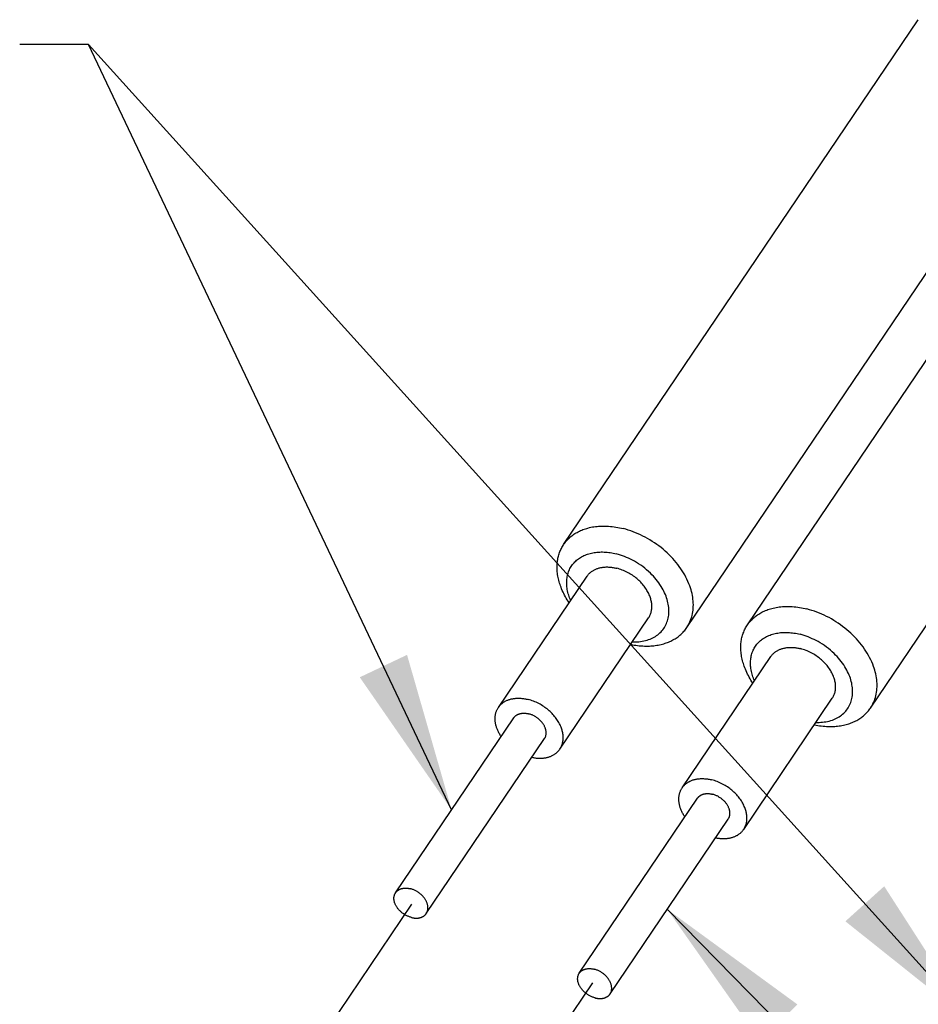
# Model space of a CAD drawing. Extents: x 0 to 1189, y 0 to 841.
# Tile 3 of 77: x 97 to 114, y 72 to 91. Entities that reach past the tile are written whole.
import ezdxf

# ---------------------------------------------------------------- set-up
doc = ezdxf.new("R2010")
doc.units = 0
doc.header["$LTSCALE"] = 65.395
doc.linetypes.add('CENTER', pattern=[0.6, 0.375, -0.075, 0.075, -0.075])
doc.layers.get('0').update_dxf_attribs({"linetype": 'CONTINUOUS'})
doc.layers.add('connessioni_resistenze_c0_BL8', color=7, linetype='CONTINUOUS')
doc.styles.get("Standard").update_dxf_attribs({"font": 'txt', "width": 0.8})
doc.dimstyles.get("Standard").update_dxf_attribs({"dimtxt": 3, "dimasz": 3, "dimexe": 2, "dimexo": 0, "dimtad": 1, "dimtxsty": 'STANDARD', "dimblk": '_ARROW_FILLED', "dimblk1": '_ARROW_FILLED', "dimblk2": '_ARROW_FILLED', "dimcen": 0.09, "dimazin": 3, "dimtol": 1, "dimtp": 0.01, "dimtm": 0.01, "dimtfac": 1, "dimtofl": 0, "dimtmove": 0, "dimatfit": 3, "dimtolj": 1})

# ---------------------------------------------------------------- blocks, each defined once
blk = doc.blocks.new('_ARROW_FILLED')
at = {"color": 0, "linetype": 'BYBLOCK'}
blk.add_solid([(0, 0), (-1, 0.1667), (-1, -0.1667)], dxfattribs=at)
blk = doc.blocks.new('CONNESSIONI_RESISTENZE_C0_BL8', base_point=(132.267, 184.912))
at = {"layer": 'connessioni_resistenze_c0_BL8', "color": 2, "linetype": 'CONTINUOUS'}
for p, q in [((107.456, 81.056), (114.142, 90.951)), ((109.776, 79.489), (116.462, 89.384)), ((110.92, 79.54), (117.606, 89.435)), ((113.241, 77.972), (119.926, 87.868)), ((106.226, 77.984), (107.897, 80.458)), ((107.386, 77.2), (109.057, 79.674)), ((109.69, 76.468), (111.361, 78.942)), ((110.85, 75.684), (112.521, 78.158)), ((104.287, 74.49), (106.516, 77.788)), ((104.867, 74.098), (107.096, 77.396)), ((107.751, 72.974), (109.98, 76.272)), ((108.331, 72.582), (110.56, 75.88))]:
    blk.add_line(p, q, dxfattribs=at)
at = {"layer": 'connessioni_resistenze_c0_BL8', "color": 40, "linetype": 'CENTER'}
for p, q in [((104.589, 74.276), (101.765, 70.095)), ((108, 72.791), (105.873, 69.644))]:
    blk.add_line(p, q, dxfattribs=at)
at = {"layer": 'connessioni_resistenze_c0_BL8', "color": 2, "linetype": 'CONTINUOUS'}
for points in [[(107.456, 81.056), (107.469, 81.075), (107.483, 81.093), (107.497, 81.11), (107.512, 81.127), (107.527, 81.144), (107.543, 81.16), (107.559, 81.176), (107.576, 81.192), (107.594, 81.207), (107.612, 81.221), (107.63, 81.235), (107.649, 81.248), (107.669, 81.261), (107.689, 81.273), (107.71, 81.285), (107.731, 81.296), (107.752, 81.307), (107.774, 81.317), (107.796, 81.327), (107.82, 81.336), (107.843, 81.345), (107.866, 81.353), (107.89, 81.36), (107.914, 81.367), (107.942, 81.374), (107.971, 81.38), (107.999, 81.386), (108.028, 81.39), (108.057, 81.394), (108.086, 81.398), (108.115, 81.4), (108.144, 81.402), (108.173, 81.403), (108.202, 81.404), (108.232, 81.404), (108.267, 81.403), (108.302, 81.401), (108.337, 81.398), (108.371, 81.394), (108.406, 81.39), (108.441, 81.384), (108.475, 81.378), (108.51, 81.372), (108.544, 81.364), (108.578, 81.356)], [(109.776, 79.489), (109.793, 79.515), (109.809, 79.542), (109.824, 79.57), (109.837, 79.599), (109.849, 79.629), (109.86, 79.659), (109.87, 79.689), (109.878, 79.72), (109.885, 79.753), (109.891, 79.786), (109.895, 79.82), (109.899, 79.853), (109.9, 79.887), (109.901, 79.92), (109.9, 79.954), (109.898, 79.988), (109.894, 80.024), (109.889, 80.061), (109.883, 80.097), (109.876, 80.133), (109.867, 80.169), (109.857, 80.204), (109.846, 80.239), (109.834, 80.274), (109.818, 80.317), (109.8, 80.359), (109.781, 80.4), (109.761, 80.441), (109.739, 80.481), (109.716, 80.521), (109.692, 80.56), (109.665, 80.6), (109.636, 80.64), (109.607, 80.679), (109.577, 80.718), (109.545, 80.755), (109.513, 80.791), (109.479, 80.827), (109.444, 80.863), (109.407, 80.898), (109.369, 80.932), (109.331, 80.965), (109.292, 80.997), (109.252, 81.028), (109.211, 81.058), (109.169, 81.087), (109.126, 81.115), (109.083, 81.142), (109.039, 81.168), (108.995, 81.193), (108.949, 81.216), (108.904, 81.238), (108.858, 81.259), (108.813, 81.278), (108.767, 81.296), (108.72, 81.313), (108.673, 81.329), (108.626, 81.343), (108.578, 81.356)], [(107.559, 79.958), (107.541, 79.985), (107.523, 80.013), (107.506, 80.041), (107.49, 80.07), (107.474, 80.099), (107.459, 80.129), (107.445, 80.158), (107.431, 80.188), (107.418, 80.219), (107.406, 80.25), (107.397, 80.275), (107.388, 80.302), (107.379, 80.328), (107.372, 80.354), (107.365, 80.381), (107.358, 80.408), (107.352, 80.434), (107.347, 80.461), (107.343, 80.489), (107.339, 80.516), (107.336, 80.543), (107.334, 80.567), (107.333, 80.59), (107.332, 80.614), (107.332, 80.637), (107.333, 80.661), (107.334, 80.684), (107.335, 80.707), (107.338, 80.729), (107.341, 80.752), (107.344, 80.774), (107.348, 80.796), (107.353, 80.818), (107.359, 80.839), (107.364, 80.861), (107.371, 80.881), (107.378, 80.902), (107.386, 80.923), (107.394, 80.943), (107.403, 80.963), (107.413, 80.982), (107.423, 81.001), (107.433, 81.02), (107.445, 81.038), (107.456, 81.056)], [(107.589, 80.002), (107.578, 80.027), (107.569, 80.052), (107.559, 80.077), (107.551, 80.102), (107.543, 80.128), (107.537, 80.154), (107.531, 80.18), (107.525, 80.207), (107.521, 80.231), (107.518, 80.256), (107.516, 80.28), (107.514, 80.305), (107.514, 80.33), (107.514, 80.354), (107.515, 80.379), (107.517, 80.403), (107.52, 80.426), (107.524, 80.449), (107.529, 80.472), (107.534, 80.494), (107.541, 80.516), (107.548, 80.538), (107.556, 80.559), (107.566, 80.58), (107.575, 80.601), (107.586, 80.62), (107.598, 80.639), (107.61, 80.658), (107.623, 80.676), (107.637, 80.694), (107.652, 80.711), (107.667, 80.727), (107.684, 80.743), (107.701, 80.759), (107.719, 80.774), (107.737, 80.787), (107.756, 80.801), (107.775, 80.813), (107.795, 80.825), (107.816, 80.836), (107.838, 80.846), (107.861, 80.856), (107.884, 80.866), (107.907, 80.874), (107.931, 80.881), (107.955, 80.888), (107.979, 80.894), (108.003, 80.899), (108.03, 80.904), (108.056, 80.908), (108.083, 80.91), (108.11, 80.913), (108.137, 80.914), (108.164, 80.915), (108.191, 80.915), (108.218, 80.914), (108.247, 80.912), (108.276, 80.909), (108.305, 80.906), (108.334, 80.902), (108.363, 80.897), (108.391, 80.892), (108.42, 80.886), (108.448, 80.879)], [(108.749, 79.218), (108.78, 79.218), (108.812, 79.218), (108.843, 79.22), (108.874, 79.222), (108.905, 79.226), (108.936, 79.231), (108.967, 79.237), (108.998, 79.244), (109.028, 79.252), (109.058, 79.262), (109.084, 79.272), (109.111, 79.283), (109.136, 79.296), (109.162, 79.309), (109.186, 79.324), (109.209, 79.339), (109.231, 79.355), (109.252, 79.372), (109.272, 79.39), (109.292, 79.409), (109.309, 79.429), (109.326, 79.45), (109.342, 79.471), (109.357, 79.494), (109.371, 79.516), (109.383, 79.54), (109.394, 79.565), (109.404, 79.59), (109.413, 79.615), (109.421, 79.641), (109.427, 79.669), (109.432, 79.696), (109.436, 79.724), (109.439, 79.752), (109.44, 79.78), (109.44, 79.81), (109.439, 79.839), (109.437, 79.869), (109.433, 79.899), (109.428, 79.928), (109.422, 79.959), (109.415, 79.99), (109.406, 80.02), (109.396, 80.051), (109.386, 80.08), (109.373, 80.112), (109.36, 80.142), (109.345, 80.173), (109.33, 80.203), (109.314, 80.232), (109.293, 80.267), (109.271, 80.3), (109.249, 80.333), (109.225, 80.366), (109.2, 80.397), (109.174, 80.428), (109.147, 80.458), (109.12, 80.487), (109.091, 80.515), (109.057, 80.548), (109.021, 80.579), (108.985, 80.609), (108.948, 80.638), (108.91, 80.665), (108.87, 80.691), (108.831, 80.717), (108.79, 80.74), (108.754, 80.76), (108.717, 80.779), (108.68, 80.797), (108.642, 80.813), (108.604, 80.829), (108.566, 80.843), (108.527, 80.856), (108.488, 80.868), (108.448, 80.879)], [(107.897, 80.458), (107.904, 80.467), (107.91, 80.476), (107.917, 80.485), (107.925, 80.494), (107.932, 80.502), (107.94, 80.51), (107.948, 80.518), (107.957, 80.526), (107.966, 80.533), (107.975, 80.54), (107.984, 80.547), (107.993, 80.554), (108.005, 80.561), (108.016, 80.568), (108.027, 80.574), (108.039, 80.581), (108.051, 80.586), (108.063, 80.592), (108.075, 80.597), (108.088, 80.601), (108.1, 80.606), (108.113, 80.61), (108.126, 80.613), (108.14, 80.617), (108.154, 80.62), (108.169, 80.623), (108.183, 80.625), (108.197, 80.627), (108.212, 80.629), (108.226, 80.63), (108.241, 80.631), (108.256, 80.632), (108.27, 80.632), (108.285, 80.632), (108.302, 80.631), (108.32, 80.63), (108.337, 80.629), (108.355, 80.627), (108.372, 80.625), (108.389, 80.622), (108.407, 80.619), (108.424, 80.616), (108.441, 80.612), (108.458, 80.608)], [(109.057, 79.674), (109.066, 79.688), (109.074, 79.701), (109.081, 79.715), (109.088, 79.73), (109.094, 79.745), (109.099, 79.76), (109.104, 79.775), (109.108, 79.79), (109.112, 79.807), (109.115, 79.823), (109.117, 79.84), (109.118, 79.857), (109.119, 79.873), (109.119, 79.89), (109.119, 79.907), (109.118, 79.924), (109.116, 79.942), (109.114, 79.96), (109.11, 79.978), (109.107, 79.996), (109.102, 80.014), (109.097, 80.032), (109.092, 80.05), (109.086, 80.067), (109.078, 80.088), (109.069, 80.109), (109.059, 80.13), (109.049, 80.151), (109.038, 80.171), (109.027, 80.19), (109.015, 80.21), (109.001, 80.23), (108.987, 80.25), (108.972, 80.27), (108.957, 80.289), (108.941, 80.307), (108.925, 80.326), (108.909, 80.344), (108.891, 80.362), (108.872, 80.379), (108.854, 80.396), (108.834, 80.413), (108.815, 80.429), (108.795, 80.444), (108.774, 80.459), (108.752, 80.475), (108.729, 80.489), (108.706, 80.504), (108.683, 80.517), (108.659, 80.53), (108.635, 80.542), (108.61, 80.554), (108.586, 80.565), (108.561, 80.575), (108.535, 80.584), (108.51, 80.593), (108.484, 80.601), (108.458, 80.608)], [(110.92, 79.54), (110.933, 79.558), (110.947, 79.576), (110.961, 79.594), (110.976, 79.611), (110.991, 79.628), (111.007, 79.644), (111.023, 79.66), (111.04, 79.675), (111.058, 79.69), (111.076, 79.705), (111.094, 79.718), (111.113, 79.732), (111.133, 79.745), (111.153, 79.757), (111.174, 79.769), (111.195, 79.78), (111.216, 79.791), (111.238, 79.801), (111.261, 79.811), (111.284, 79.82), (111.307, 79.828), (111.33, 79.836), (111.354, 79.844), (111.378, 79.85), (111.406, 79.857), (111.435, 79.864), (111.463, 79.869), (111.492, 79.874), (111.521, 79.878), (111.55, 79.881), (111.579, 79.884), (111.608, 79.886), (111.637, 79.887), (111.666, 79.887), (111.696, 79.887), (111.731, 79.886), (111.766, 79.884), (111.801, 79.882), (111.836, 79.878), (111.87, 79.874), (111.905, 79.868), (111.939, 79.862), (111.974, 79.856), (112.008, 79.848), (112.042, 79.84)], [(113.241, 77.972), (113.258, 77.999), (113.273, 78.026), (113.288, 78.054), (113.301, 78.083), (113.314, 78.112), (113.324, 78.142), (113.334, 78.173), (113.342, 78.204), (113.349, 78.237), (113.355, 78.27), (113.36, 78.303), (113.363, 78.337), (113.364, 78.371), (113.365, 78.404), (113.364, 78.438), (113.362, 78.472), (113.358, 78.508), (113.353, 78.545), (113.347, 78.581), (113.34, 78.617), (113.331, 78.652), (113.321, 78.688), (113.31, 78.723), (113.298, 78.758), (113.282, 78.8), (113.264, 78.843), (113.245, 78.884), (113.225, 78.925), (113.203, 78.965), (113.18, 79.005), (113.156, 79.044), (113.129, 79.084), (113.101, 79.124), (113.071, 79.163), (113.041, 79.201), (113.009, 79.239), (112.977, 79.275), (112.943, 79.311), (112.908, 79.347), (112.871, 79.382), (112.833, 79.416), (112.795, 79.449), (112.756, 79.481), (112.716, 79.512), (112.675, 79.542), (112.633, 79.571), (112.59, 79.599), (112.547, 79.626), (112.503, 79.652), (112.459, 79.677), (112.414, 79.7), (112.368, 79.722), (112.323, 79.743), (112.277, 79.762), (112.231, 79.78), (112.184, 79.797), (112.137, 79.813), (112.09, 79.827), (112.042, 79.84)], [(108.719, 79.174), (108.751, 79.167), (108.784, 79.161), (108.816, 79.156), (108.849, 79.152), (108.882, 79.148), (108.915, 79.145), (108.948, 79.143), (108.981, 79.142), (109.014, 79.141), (109.047, 79.141), (109.074, 79.142), (109.102, 79.143), (109.129, 79.145), (109.157, 79.148), (109.184, 79.151), (109.211, 79.155), (109.239, 79.16), (109.265, 79.165), (109.292, 79.171), (109.319, 79.178), (109.345, 79.186), (109.368, 79.193), (109.39, 79.2), (109.412, 79.208), (109.434, 79.217), (109.456, 79.226), (109.477, 79.236), (109.497, 79.246), (109.517, 79.256), (109.537, 79.268), (109.557, 79.279), (109.576, 79.291), (109.594, 79.304), (109.612, 79.317), (109.629, 79.33), (109.646, 79.344), (109.663, 79.359), (109.679, 79.373), (109.695, 79.389), (109.709, 79.404), (109.724, 79.42), (109.738, 79.437), (109.751, 79.454), (109.764, 79.471), (109.776, 79.489)], [(111.023, 78.441), (111.005, 78.469), (110.987, 78.497), (110.97, 78.525), (110.954, 78.554), (110.938, 78.583), (110.923, 78.612), (110.909, 78.642), (110.895, 78.672), (110.883, 78.703), (110.87, 78.733), (110.861, 78.759), (110.852, 78.785), (110.844, 78.812), (110.836, 78.838), (110.829, 78.865), (110.822, 78.891), (110.816, 78.918), (110.811, 78.945), (110.807, 78.972), (110.803, 79), (110.8, 79.027), (110.798, 79.05), (110.797, 79.074), (110.796, 79.097), (110.796, 79.121), (110.797, 79.145), (110.798, 79.168), (110.799, 79.191), (110.802, 79.213), (110.805, 79.235), (110.808, 79.258), (110.812, 79.28), (110.817, 79.302), (110.823, 79.323), (110.829, 79.344), (110.835, 79.365), (110.842, 79.386), (110.85, 79.406), (110.858, 79.427), (110.867, 79.446), (110.877, 79.466), (110.887, 79.485), (110.897, 79.504), (110.909, 79.522), (110.92, 79.54)], [(111.053, 78.486), (111.042, 78.511), (111.033, 78.535), (111.024, 78.561), (111.015, 78.586), (111.008, 78.612), (111.001, 78.638), (110.995, 78.664), (110.989, 78.691), (110.986, 78.715), (110.982, 78.74), (110.98, 78.764), (110.979, 78.789), (110.978, 78.813), (110.978, 78.838), (110.979, 78.863), (110.982, 78.887), (110.984, 78.91), (110.988, 78.933), (110.993, 78.955), (110.998, 78.978), (111.005, 79), (111.012, 79.022), (111.021, 79.043), (111.03, 79.064), (111.04, 79.084), (111.05, 79.104), (111.062, 79.123), (111.074, 79.142), (111.087, 79.16), (111.101, 79.178), (111.116, 79.195), (111.131, 79.211), (111.148, 79.227), (111.165, 79.243), (111.183, 79.257), (111.201, 79.271), (111.22, 79.284), (111.24, 79.297), (111.259, 79.309), (111.28, 79.319), (111.302, 79.33), (111.325, 79.34), (111.348, 79.349), (111.371, 79.358), (111.395, 79.365), (111.419, 79.372), (111.443, 79.378), (111.467, 79.383), (111.494, 79.387), (111.52, 79.391), (111.547, 79.394), (111.574, 79.397), (111.601, 79.398), (111.628, 79.398), (111.655, 79.398), (111.682, 79.397), (111.711, 79.396), (111.74, 79.393), (111.769, 79.39), (111.798, 79.386), (111.827, 79.381), (111.856, 79.376), (111.884, 79.37), (111.912, 79.363)], [(112.213, 77.702), (112.244, 77.701), (112.276, 77.702), (112.307, 77.703), (112.338, 77.706), (112.369, 77.71), (112.4, 77.714), (112.431, 77.72), (112.462, 77.728), (112.492, 77.736), (112.522, 77.746), (112.548, 77.756), (112.575, 77.767), (112.601, 77.779), (112.626, 77.793), (112.65, 77.808), (112.673, 77.823), (112.695, 77.839), (112.716, 77.856), (112.736, 77.874), (112.756, 77.893), (112.774, 77.913), (112.791, 77.934), (112.806, 77.955), (112.821, 77.977), (112.835, 78), (112.847, 78.024), (112.858, 78.049), (112.868, 78.074), (112.877, 78.099), (112.885, 78.125), (112.891, 78.152), (112.896, 78.18), (112.9, 78.208), (112.903, 78.236), (112.904, 78.264), (112.904, 78.294), (112.903, 78.323), (112.901, 78.353), (112.897, 78.382), (112.892, 78.412), (112.886, 78.443), (112.879, 78.474), (112.87, 78.504), (112.861, 78.534), (112.85, 78.564), (112.837, 78.595), (112.824, 78.626), (112.809, 78.657), (112.794, 78.687), (112.778, 78.716), (112.757, 78.751), (112.736, 78.784), (112.713, 78.817), (112.689, 78.849), (112.664, 78.881), (112.638, 78.912), (112.611, 78.942), (112.584, 78.971), (112.555, 78.999), (112.521, 79.031), (112.486, 79.063), (112.449, 79.093), (112.412, 79.121), (112.374, 79.149), (112.335, 79.175), (112.295, 79.2), (112.254, 79.224), (112.218, 79.244), (112.181, 79.263), (112.144, 79.28), (112.106, 79.297), (112.068, 79.313), (112.03, 79.327), (111.991, 79.34), (111.952, 79.352), (111.912, 79.363)], [(111.361, 78.942), (111.368, 78.951), (111.374, 78.96), (111.381, 78.969), (111.389, 78.978), (111.396, 78.986), (111.404, 78.994), (111.413, 79.002), (111.421, 79.01), (111.43, 79.017), (111.439, 79.024), (111.448, 79.031), (111.458, 79.038), (111.469, 79.045), (111.48, 79.052), (111.491, 79.058), (111.503, 79.064), (111.515, 79.07), (111.527, 79.076), (111.54, 79.081), (111.552, 79.085), (111.565, 79.09), (111.577, 79.093), (111.59, 79.097), (111.604, 79.101), (111.618, 79.104), (111.633, 79.107), (111.647, 79.109), (111.662, 79.111), (111.676, 79.113), (111.691, 79.114), (111.705, 79.115), (111.72, 79.115), (111.734, 79.116), (111.749, 79.116), (111.766, 79.115), (111.784, 79.114), (111.801, 79.113), (111.819, 79.111), (111.836, 79.109), (111.853, 79.106), (111.871, 79.103), (111.888, 79.1), (111.905, 79.096), (111.922, 79.092)], [(112.521, 78.158), (112.53, 78.171), (112.538, 78.185), (112.545, 78.199), (112.552, 78.214), (112.558, 78.228), (112.563, 78.243), (112.568, 78.259), (112.572, 78.274), (112.576, 78.29), (112.579, 78.307), (112.581, 78.324), (112.582, 78.34), (112.583, 78.357), (112.583, 78.374), (112.583, 78.391), (112.582, 78.408), (112.58, 78.426), (112.578, 78.444), (112.575, 78.462), (112.571, 78.48), (112.566, 78.498), (112.562, 78.516), (112.556, 78.533), (112.55, 78.551), (112.542, 78.572), (112.533, 78.593), (112.524, 78.614), (112.513, 78.634), (112.502, 78.655), (112.491, 78.674), (112.479, 78.694), (112.465, 78.714), (112.451, 78.734), (112.437, 78.754), (112.421, 78.773), (112.406, 78.791), (112.389, 78.81), (112.373, 78.827), (112.355, 78.845), (112.337, 78.863), (112.318, 78.88), (112.299, 78.896), (112.279, 78.912), (112.259, 78.928), (112.238, 78.943), (112.216, 78.958), (112.194, 78.973), (112.17, 78.987), (112.147, 79.001), (112.123, 79.014), (112.099, 79.026), (112.074, 79.038), (112.05, 79.049), (112.025, 79.059), (111.999, 79.068), (111.974, 79.077), (111.948, 79.085), (111.922, 79.092)], [(106.277, 77.435), (106.268, 77.449), (106.259, 77.463), (106.251, 77.477), (106.242, 77.491), (106.235, 77.506), (106.227, 77.521), (106.22, 77.535), (106.213, 77.55), (106.207, 77.566), (106.201, 77.581), (106.196, 77.594), (106.191, 77.607), (106.187, 77.62), (106.183, 77.633), (106.18, 77.647), (106.177, 77.66), (106.174, 77.673), (106.171, 77.687), (106.169, 77.7), (106.167, 77.714), (106.166, 77.728), (106.165, 77.74), (106.164, 77.753), (106.164, 77.765), (106.164, 77.778), (106.164, 77.791), (106.165, 77.803), (106.166, 77.816), (106.167, 77.828), (106.169, 77.841), (106.171, 77.853), (106.174, 77.865), (106.177, 77.877), (106.18, 77.888), (106.184, 77.9), (106.188, 77.911), (106.192, 77.922), (106.197, 77.933), (106.202, 77.943), (106.207, 77.954), (106.213, 77.964), (106.219, 77.974), (106.226, 77.984)], [(106.226, 77.984), (106.232, 77.993), (106.239, 78.003), (106.246, 78.011), (106.253, 78.02), (106.261, 78.028), (106.269, 78.036), (106.277, 78.044), (106.286, 78.052), (106.294, 78.059), (106.303, 78.067), (106.313, 78.074), (106.322, 78.08), (106.333, 78.087), (106.344, 78.094), (106.356, 78.101), (106.368, 78.107), (106.38, 78.113), (106.392, 78.118), (106.404, 78.123), (106.416, 78.128), (106.429, 78.132), (106.442, 78.136), (106.454, 78.139), (106.469, 78.143), (106.483, 78.146), (106.497, 78.149), (106.512, 78.151), (106.526, 78.153), (106.54, 78.155), (106.555, 78.156), (106.57, 78.157), (106.584, 78.158), (106.599, 78.158), (106.613, 78.158), (106.631, 78.157), (106.648, 78.156), (106.666, 78.155), (106.683, 78.153), (106.701, 78.151), (106.718, 78.148), (106.735, 78.145), (106.752, 78.142), (106.769, 78.138), (106.786, 78.134)], [(107.386, 77.2), (107.394, 77.214), (107.402, 77.228), (107.409, 77.242), (107.416, 77.256), (107.422, 77.271), (107.428, 77.286), (107.432, 77.301), (107.437, 77.316), (107.44, 77.333), (107.443, 77.349), (107.445, 77.366), (107.447, 77.383), (107.448, 77.4), (107.448, 77.416), (107.447, 77.433), (107.446, 77.45), (107.445, 77.468), (107.442, 77.487), (107.439, 77.505), (107.435, 77.523), (107.431, 77.54), (107.426, 77.558), (107.421, 77.576), (107.415, 77.593), (107.406, 77.614), (107.398, 77.636), (107.388, 77.656), (107.378, 77.677), (107.367, 77.697), (107.355, 77.717), (107.343, 77.736), (107.33, 77.756), (107.316, 77.776), (107.301, 77.796), (107.286, 77.815), (107.27, 77.834), (107.254, 77.852), (107.237, 77.87), (107.219, 77.888), (107.201, 77.905), (107.182, 77.922), (107.163, 77.939), (107.143, 77.955), (107.123, 77.97), (107.103, 77.985), (107.081, 78.001), (107.058, 78.016), (107.035, 78.03), (107.011, 78.043), (106.988, 78.056), (106.963, 78.069), (106.939, 78.08), (106.914, 78.091), (106.889, 78.101), (106.864, 78.111), (106.838, 78.119), (106.812, 78.127), (106.786, 78.134)], [(106.516, 77.788), (106.519, 77.793), (106.523, 77.798), (106.527, 77.803), (106.531, 77.808), (106.535, 77.812), (106.54, 77.817), (106.544, 77.821), (106.549, 77.825), (106.554, 77.829), (106.559, 77.833), (106.564, 77.836), (106.569, 77.84), (106.575, 77.843), (106.581, 77.847), (106.587, 77.85), (106.593, 77.852), (106.599, 77.855), (106.605, 77.858), (106.611, 77.86), (106.617, 77.862), (106.624, 77.864), (106.63, 77.866), (106.637, 77.868), (106.644, 77.869), (106.651, 77.871), (106.659, 77.872), (106.666, 77.873), (106.673, 77.874), (106.68, 77.874), (106.688, 77.875), (106.695, 77.875), (106.702, 77.875), (106.709, 77.875), (106.718, 77.875), (106.727, 77.874), (106.736, 77.874), (106.744, 77.873), (106.753, 77.872), (106.762, 77.87), (106.77, 77.869), (106.779, 77.867), (106.788, 77.865), (106.796, 77.863)], [(107.096, 77.396), (107.1, 77.403), (107.104, 77.41), (107.108, 77.417), (107.111, 77.424), (107.114, 77.432), (107.117, 77.439), (107.119, 77.447), (107.121, 77.454), (107.123, 77.463), (107.124, 77.471), (107.125, 77.479), (107.126, 77.488), (107.127, 77.496), (107.127, 77.504), (107.127, 77.513), (107.126, 77.521), (107.125, 77.53), (107.124, 77.539), (107.122, 77.549), (107.12, 77.558), (107.118, 77.566), (107.116, 77.575), (107.113, 77.584), (107.11, 77.593), (107.106, 77.603), (107.102, 77.614), (107.097, 77.624), (107.092, 77.635), (107.086, 77.645), (107.081, 77.655), (107.074, 77.664), (107.067, 77.675), (107.059, 77.686), (107.051, 77.697), (107.043, 77.707), (107.034, 77.717), (107.025, 77.727), (107.016, 77.737), (107.006, 77.746), (106.996, 77.755), (106.986, 77.764), (106.976, 77.773), (106.965, 77.781), (106.954, 77.789), (106.943, 77.797), (106.932, 77.804), (106.92, 77.811), (106.908, 77.818), (106.897, 77.824), (106.884, 77.831), (106.872, 77.836), (106.86, 77.842), (106.847, 77.847), (106.835, 77.852), (106.822, 77.856), (106.809, 77.86), (106.796, 77.863)], [(112.183, 77.658), (112.215, 77.651), (112.248, 77.645), (112.28, 77.64), (112.313, 77.636), (112.346, 77.632), (112.379, 77.629), (112.412, 77.627), (112.445, 77.625), (112.478, 77.625), (112.511, 77.625), (112.538, 77.626), (112.566, 77.627), (112.593, 77.629), (112.621, 77.632), (112.648, 77.635), (112.675, 77.639), (112.703, 77.644), (112.73, 77.649), (112.756, 77.655), (112.783, 77.662), (112.809, 77.669), (112.832, 77.676), (112.854, 77.684), (112.876, 77.692), (112.898, 77.701), (112.92, 77.71), (112.941, 77.72), (112.962, 77.73), (112.982, 77.74), (113.001, 77.751), (113.021, 77.763), (113.04, 77.775), (113.058, 77.788), (113.076, 77.801), (113.093, 77.814), (113.11, 77.828), (113.127, 77.842), (113.143, 77.857), (113.159, 77.873), (113.174, 77.888), (113.188, 77.904), (113.202, 77.921), (113.215, 77.937), (113.228, 77.955), (113.241, 77.972)], [(106.857, 77.043), (106.873, 77.04), (106.889, 77.037), (106.906, 77.034), (106.922, 77.032), (106.938, 77.03), (106.955, 77.029), (106.971, 77.028), (106.988, 77.027), (107.004, 77.027), (107.021, 77.027), (107.035, 77.027), (107.048, 77.028), (107.062, 77.029), (107.076, 77.03), (107.089, 77.032), (107.103, 77.034), (107.117, 77.036), (107.13, 77.039), (107.144, 77.042), (107.157, 77.045), (107.17, 77.049), (107.182, 77.053), (107.194, 77.057), (107.206, 77.061), (107.218, 77.066), (107.229, 77.071), (107.24, 77.076), (107.252, 77.082), (107.263, 77.088), (107.274, 77.094), (107.284, 77.101), (107.295, 77.108), (107.304, 77.115), (107.314, 77.123), (107.323, 77.13), (107.332, 77.138), (107.34, 77.146), (107.349, 77.155), (107.357, 77.163), (107.364, 77.172), (107.372, 77.181), (107.379, 77.191), (107.386, 77.2)], [(109.69, 76.468), (109.696, 76.477), (109.703, 76.486), (109.71, 76.495), (109.717, 76.504), (109.725, 76.512), (109.733, 76.52), (109.741, 76.528), (109.75, 76.536), (109.758, 76.543), (109.767, 76.55), (109.777, 76.557), (109.786, 76.564), (109.797, 76.571), (109.808, 76.578), (109.82, 76.584), (109.832, 76.591), (109.844, 76.596), (109.856, 76.602), (109.868, 76.607), (109.881, 76.611), (109.893, 76.616), (109.906, 76.62), (109.919, 76.623), (109.933, 76.627), (109.947, 76.63), (109.961, 76.633), (109.976, 76.635), (109.99, 76.637), (110.005, 76.639), (110.019, 76.64), (110.034, 76.641), (110.048, 76.642), (110.063, 76.642), (110.077, 76.642), (110.095, 76.641), (110.112, 76.64), (110.13, 76.639), (110.147, 76.637), (110.165, 76.635), (110.182, 76.632), (110.199, 76.629), (110.216, 76.626), (110.233, 76.622), (110.25, 76.618)], [(110.85, 75.684), (110.858, 75.698), (110.866, 75.711), (110.874, 75.725), (110.88, 75.74), (110.886, 75.755), (110.892, 75.77), (110.896, 75.785), (110.901, 75.8), (110.904, 75.817), (110.907, 75.833), (110.909, 75.85), (110.911, 75.867), (110.912, 75.883), (110.912, 75.9), (110.911, 75.917), (110.91, 75.934), (110.909, 75.952), (110.906, 75.97), (110.903, 75.989), (110.899, 76.006), (110.895, 76.024), (110.89, 76.042), (110.885, 76.06), (110.879, 76.077), (110.871, 76.098), (110.862, 76.119), (110.852, 76.14), (110.842, 76.161), (110.831, 76.181), (110.819, 76.2), (110.807, 76.22), (110.794, 76.24), (110.78, 76.26), (110.765, 76.28), (110.75, 76.299), (110.734, 76.318), (110.718, 76.336), (110.701, 76.354), (110.683, 76.372), (110.665, 76.389), (110.646, 76.406), (110.627, 76.423), (110.607, 76.439), (110.587, 76.454), (110.567, 76.469), (110.545, 76.485), (110.522, 76.499), (110.499, 76.514), (110.476, 76.527), (110.452, 76.54), (110.428, 76.552), (110.403, 76.564), (110.378, 76.575), (110.353, 76.585), (110.328, 76.595), (110.302, 76.603), (110.276, 76.611), (110.25, 76.618)], [(109.741, 75.919), (109.732, 75.933), (109.723, 75.947), (109.715, 75.961), (109.707, 75.975), (109.699, 75.99), (109.691, 76.004), (109.684, 76.019), (109.677, 76.034), (109.671, 76.049), (109.665, 76.065), (109.66, 76.078), (109.655, 76.091), (109.651, 76.104), (109.647, 76.117), (109.644, 76.13), (109.641, 76.144), (109.638, 76.157), (109.635, 76.171), (109.633, 76.184), (109.631, 76.198), (109.63, 76.212), (109.629, 76.224), (109.628, 76.237), (109.628, 76.249), (109.628, 76.262), (109.628, 76.274), (109.629, 76.287), (109.63, 76.3), (109.631, 76.312), (109.633, 76.324), (109.635, 76.337), (109.638, 76.349), (109.641, 76.361), (109.644, 76.372), (109.648, 76.383), (109.652, 76.395), (109.656, 76.406), (109.661, 76.416), (109.666, 76.427), (109.671, 76.438), (109.677, 76.448), (109.683, 76.458), (109.69, 76.468)], [(109.98, 76.272), (109.983, 76.277), (109.987, 76.282), (109.991, 76.287), (109.995, 76.292), (109.999, 76.296), (110.004, 76.3), (110.008, 76.305), (110.013, 76.309), (110.018, 76.313), (110.023, 76.316), (110.028, 76.32), (110.033, 76.324), (110.039, 76.327), (110.045, 76.33), (110.051, 76.333), (110.057, 76.336), (110.063, 76.339), (110.069, 76.342), (110.075, 76.344), (110.081, 76.346), (110.088, 76.348), (110.094, 76.35), (110.101, 76.352), (110.108, 76.353), (110.115, 76.354), (110.123, 76.356), (110.13, 76.357), (110.137, 76.358), (110.144, 76.358), (110.152, 76.359), (110.159, 76.359), (110.166, 76.359), (110.174, 76.359), (110.182, 76.359), (110.191, 76.358), (110.2, 76.358), (110.209, 76.357), (110.217, 76.356), (110.226, 76.354), (110.234, 76.353), (110.243, 76.351), (110.252, 76.349), (110.26, 76.347)], [(110.56, 75.88), (110.564, 75.887), (110.568, 75.894), (110.572, 75.901), (110.575, 75.908), (110.578, 75.915), (110.581, 75.923), (110.583, 75.93), (110.585, 75.938), (110.587, 75.946), (110.588, 75.955), (110.59, 75.963), (110.59, 75.971), (110.591, 75.98), (110.591, 75.988), (110.591, 75.997), (110.59, 76.005), (110.589, 76.014), (110.588, 76.023), (110.586, 76.032), (110.585, 76.041), (110.582, 76.05), (110.58, 76.059), (110.577, 76.068), (110.574, 76.077), (110.57, 76.087), (110.566, 76.098), (110.561, 76.108), (110.556, 76.118), (110.55, 76.128), (110.545, 76.138), (110.539, 76.148), (110.531, 76.159), (110.523, 76.17), (110.515, 76.181), (110.507, 76.191), (110.498, 76.201), (110.489, 76.211), (110.48, 76.221), (110.47, 76.23), (110.46, 76.239), (110.45, 76.248), (110.44, 76.256), (110.429, 76.265), (110.418, 76.273), (110.407, 76.28), (110.396, 76.288), (110.384, 76.295), (110.373, 76.302), (110.361, 76.308), (110.349, 76.314), (110.336, 76.32), (110.324, 76.326), (110.311, 76.331), (110.299, 76.335), (110.286, 76.34), (110.273, 76.344), (110.26, 76.347)], [(110.321, 75.527), (110.337, 75.524), (110.353, 75.521), (110.37, 75.518), (110.386, 75.516), (110.403, 75.514), (110.419, 75.513), (110.435, 75.512), (110.452, 75.511), (110.468, 75.511), (110.485, 75.511), (110.499, 75.511), (110.512, 75.512), (110.526, 75.513), (110.54, 75.514), (110.554, 75.516), (110.567, 75.518), (110.581, 75.52), (110.594, 75.523), (110.608, 75.526), (110.621, 75.529), (110.634, 75.533), (110.646, 75.537), (110.658, 75.541), (110.67, 75.545), (110.682, 75.55), (110.693, 75.555), (110.705, 75.56), (110.716, 75.566), (110.727, 75.572), (110.738, 75.578), (110.748, 75.585), (110.759, 75.592), (110.768, 75.599), (110.778, 75.606), (110.787, 75.614), (110.796, 75.622), (110.804, 75.63), (110.813, 75.638), (110.821, 75.647), (110.828, 75.656), (110.836, 75.665), (110.843, 75.675), (110.85, 75.684)], [(104.587, 74.023), (104.574, 74.027), (104.561, 74.03), (104.548, 74.035), (104.535, 74.039), (104.523, 74.045), (104.51, 74.05), (104.498, 74.056), (104.486, 74.062), (104.474, 74.068), (104.463, 74.075), (104.451, 74.082), (104.44, 74.09), (104.428, 74.097), (104.418, 74.105), (104.407, 74.114), (104.397, 74.122), (104.386, 74.131), (104.377, 74.14), (104.367, 74.149), (104.358, 74.159), (104.349, 74.169), (104.34, 74.179), (104.331, 74.189), (104.323, 74.2), (104.316, 74.211), (104.308, 74.222), (104.302, 74.232), (104.296, 74.242), (104.291, 74.252), (104.286, 74.262), (104.281, 74.272), (104.277, 74.283), (104.273, 74.294), (104.27, 74.302), (104.267, 74.311), (104.264, 74.32), (104.262, 74.329), (104.26, 74.338), (104.259, 74.347), (104.258, 74.356), (104.257, 74.365), (104.256, 74.373), (104.256, 74.382), (104.256, 74.39), (104.256, 74.399), (104.257, 74.407), (104.258, 74.415), (104.26, 74.424), (104.262, 74.432), (104.264, 74.44), (104.266, 74.447), (104.269, 74.455), (104.272, 74.462), (104.275, 74.469), (104.279, 74.476), (104.283, 74.483), (104.287, 74.49)], [(104.287, 74.49), (104.291, 74.495), (104.294, 74.5), (104.298, 74.505), (104.302, 74.509), (104.307, 74.514), (104.311, 74.518), (104.316, 74.522), (104.32, 74.527), (104.325, 74.53), (104.33, 74.534), (104.335, 74.538), (104.341, 74.541), (104.346, 74.545), (104.352, 74.548), (104.358, 74.551), (104.364, 74.554), (104.37, 74.557), (104.376, 74.559), (104.382, 74.562), (104.389, 74.564), (104.395, 74.566), (104.401, 74.568), (104.409, 74.569), (104.416, 74.571), (104.423, 74.572), (104.43, 74.573), (104.437, 74.574), (104.444, 74.575), (104.452, 74.576), (104.459, 74.576), (104.466, 74.577), (104.474, 74.577), (104.481, 74.577), (104.49, 74.577), (104.498, 74.576), (104.507, 74.575), (104.516, 74.574), (104.524, 74.573), (104.533, 74.572), (104.542, 74.57), (104.55, 74.569), (104.559, 74.567), (104.567, 74.565)], [(104.867, 74.098), (104.871, 74.105), (104.875, 74.112), (104.879, 74.119), (104.882, 74.126), (104.885, 74.133), (104.888, 74.141), (104.89, 74.148), (104.892, 74.156), (104.894, 74.164), (104.896, 74.172), (104.897, 74.181), (104.898, 74.189), (104.898, 74.198), (104.898, 74.206), (104.898, 74.214), (104.897, 74.223), (104.897, 74.232), (104.895, 74.241), (104.894, 74.25), (104.892, 74.259), (104.89, 74.268), (104.887, 74.277), (104.885, 74.286), (104.882, 74.294), (104.877, 74.305), (104.873, 74.316), (104.868, 74.326), (104.863, 74.336), (104.858, 74.346), (104.852, 74.356), (104.846, 74.366), (104.838, 74.377), (104.831, 74.388), (104.823, 74.398), (104.814, 74.409), (104.806, 74.419), (104.796, 74.429), (104.787, 74.438), (104.778, 74.448), (104.768, 74.457), (104.757, 74.466), (104.747, 74.474), (104.736, 74.482), (104.726, 74.49), (104.714, 74.498), (104.703, 74.506), (104.692, 74.513), (104.68, 74.52), (104.668, 74.526), (104.656, 74.532), (104.644, 74.538), (104.631, 74.543), (104.619, 74.548), (104.606, 74.553), (104.593, 74.557), (104.58, 74.561), (104.567, 74.565)], [(104.587, 74.023), (104.595, 74.021), (104.604, 74.019), (104.612, 74.017), (104.621, 74.016), (104.63, 74.015), (104.638, 74.013), (104.647, 74.013), (104.656, 74.012), (104.664, 74.011), (104.673, 74.011), (104.681, 74.011), (104.688, 74.011), (104.695, 74.012), (104.702, 74.012), (104.71, 74.013), (104.717, 74.013), (104.724, 74.014), (104.731, 74.016), (104.738, 74.017), (104.746, 74.019), (104.753, 74.02), (104.759, 74.022), (104.765, 74.024), (104.772, 74.026), (104.778, 74.029), (104.784, 74.031), (104.79, 74.034), (104.796, 74.037), (104.802, 74.04), (104.808, 74.043), (104.813, 74.046), (104.819, 74.05), (104.824, 74.054), (104.829, 74.057), (104.834, 74.061), (104.838, 74.065), (104.843, 74.07), (104.847, 74.074), (104.852, 74.079), (104.856, 74.083), (104.86, 74.088), (104.863, 74.093), (104.867, 74.098)], [(108.051, 72.507), (108.038, 72.51), (108.025, 72.514), (108.012, 72.519), (107.999, 72.523), (107.987, 72.528), (107.975, 72.534), (107.962, 72.54), (107.95, 72.546), (107.938, 72.552), (107.927, 72.559), (107.915, 72.566), (107.904, 72.574), (107.893, 72.581), (107.882, 72.589), (107.871, 72.598), (107.861, 72.606), (107.851, 72.615), (107.841, 72.624), (107.831, 72.633), (107.822, 72.643), (107.813, 72.653), (107.804, 72.663), (107.796, 72.673), (107.787, 72.684), (107.78, 72.695), (107.772, 72.706), (107.766, 72.716), (107.761, 72.726), (107.755, 72.736), (107.75, 72.746), (107.745, 72.756), (107.741, 72.767), (107.737, 72.777), (107.734, 72.786), (107.731, 72.795), (107.728, 72.804), (107.726, 72.813), (107.724, 72.822), (107.723, 72.831), (107.722, 72.84), (107.721, 72.849), (107.72, 72.857), (107.72, 72.866), (107.72, 72.874), (107.721, 72.883), (107.721, 72.891), (107.722, 72.899), (107.724, 72.908), (107.726, 72.916), (107.728, 72.923), (107.73, 72.931), (107.733, 72.939), (107.736, 72.946), (107.739, 72.953), (107.743, 72.96), (107.747, 72.967), (107.751, 72.974)], [(107.751, 72.974), (107.755, 72.979), (107.758, 72.984), (107.762, 72.989), (107.766, 72.993), (107.771, 72.998), (107.775, 73.002), (107.78, 73.006), (107.784, 73.01), (107.789, 73.014), (107.794, 73.018), (107.799, 73.022), (107.805, 73.025), (107.811, 73.029), (107.816, 73.032), (107.822, 73.035), (107.828, 73.038), (107.834, 73.041), (107.84, 73.043), (107.847, 73.045), (107.853, 73.048), (107.859, 73.05), (107.866, 73.051), (107.873, 73.053), (107.88, 73.055), (107.887, 73.056), (107.894, 73.057), (107.901, 73.058), (107.909, 73.059), (107.916, 73.06), (107.923, 73.06), (107.93, 73.061), (107.938, 73.061), (107.945, 73.061), (107.954, 73.06), (107.962, 73.06), (107.971, 73.059), (107.98, 73.058), (107.989, 73.057), (107.997, 73.056), (108.006, 73.054), (108.014, 73.053), (108.023, 73.051), (108.031, 73.049)], [(108.331, 72.582), (108.335, 72.589), (108.339, 72.595), (108.343, 72.602), (108.346, 72.61), (108.349, 72.617), (108.352, 72.624), (108.355, 72.632), (108.357, 72.64), (108.358, 72.648), (108.36, 72.656), (108.361, 72.665), (108.362, 72.673), (108.362, 72.681), (108.362, 72.69), (108.362, 72.698), (108.361, 72.707), (108.361, 72.716), (108.359, 72.725), (108.358, 72.734), (108.356, 72.743), (108.354, 72.752), (108.351, 72.761), (108.349, 72.769), (108.346, 72.778), (108.342, 72.789), (108.337, 72.799), (108.332, 72.81), (108.327, 72.82), (108.322, 72.83), (108.316, 72.84), (108.31, 72.85), (108.303, 72.861), (108.295, 72.872), (108.287, 72.882), (108.278, 72.893), (108.27, 72.903), (108.261, 72.913), (108.251, 72.922), (108.242, 72.932), (108.232, 72.941), (108.222, 72.95), (108.211, 72.958), (108.201, 72.966), (108.19, 72.974), (108.179, 72.982), (108.167, 72.989), (108.156, 72.997), (108.144, 73.003), (108.132, 73.01), (108.12, 73.016), (108.108, 73.022), (108.095, 73.027), (108.083, 73.032), (108.07, 73.037), (108.057, 73.041), (108.044, 73.045), (108.031, 73.049)], [(108.051, 72.507), (108.059, 72.505), (108.068, 72.503), (108.076, 72.501), (108.085, 72.5), (108.094, 72.498), (108.102, 72.497), (108.111, 72.496), (108.12, 72.496), (108.129, 72.495), (108.137, 72.495), (108.145, 72.495), (108.152, 72.495), (108.159, 72.495), (108.166, 72.496), (108.174, 72.496), (108.181, 72.497), (108.188, 72.498), (108.195, 72.499), (108.203, 72.501), (108.21, 72.502), (108.217, 72.504), (108.223, 72.506), (108.229, 72.508), (108.236, 72.51), (108.242, 72.512), (108.248, 72.515), (108.254, 72.518), (108.26, 72.521), (108.266, 72.524), (108.272, 72.527), (108.277, 72.53), (108.283, 72.534), (108.288, 72.538), (108.293, 72.541), (108.298, 72.545), (108.303, 72.549), (108.307, 72.553), (108.312, 72.558), (108.316, 72.562), (108.32, 72.567), (108.324, 72.572), (108.328, 72.577), (108.331, 72.582)]]:
    blk.add_lwpolyline(points, dxfattribs=at)
at = {"layer": 'connessioni_resistenze_c0_BL8', "color": 7, "linetype": 'CONTINUOUS'}
for points in [[(115.144, 72.055), (98.501, 90.486), (97.201, 90.486)], [(105.343, 76.053), (98.501, 90.486), (97.201, 90.486)], [(109.409, 74.177), (127.453, 55.824), (128.753, 55.824)]]:
    blk.add_leader(points, dimstyle='STANDARD', override={"dimtad": 0}, dxfattribs=at)

msp = doc.modelspace()

# ---------------------------------------------------------------- block references
at = {"layer": 'connessioni_resistenze_c0_BL8'}
msp.add_blockref('CONNESSIONI_RESISTENZE_C0_BL8', (132.267, 184.912), dxfattribs=at)

doc.saveas('drawing.dxf')
